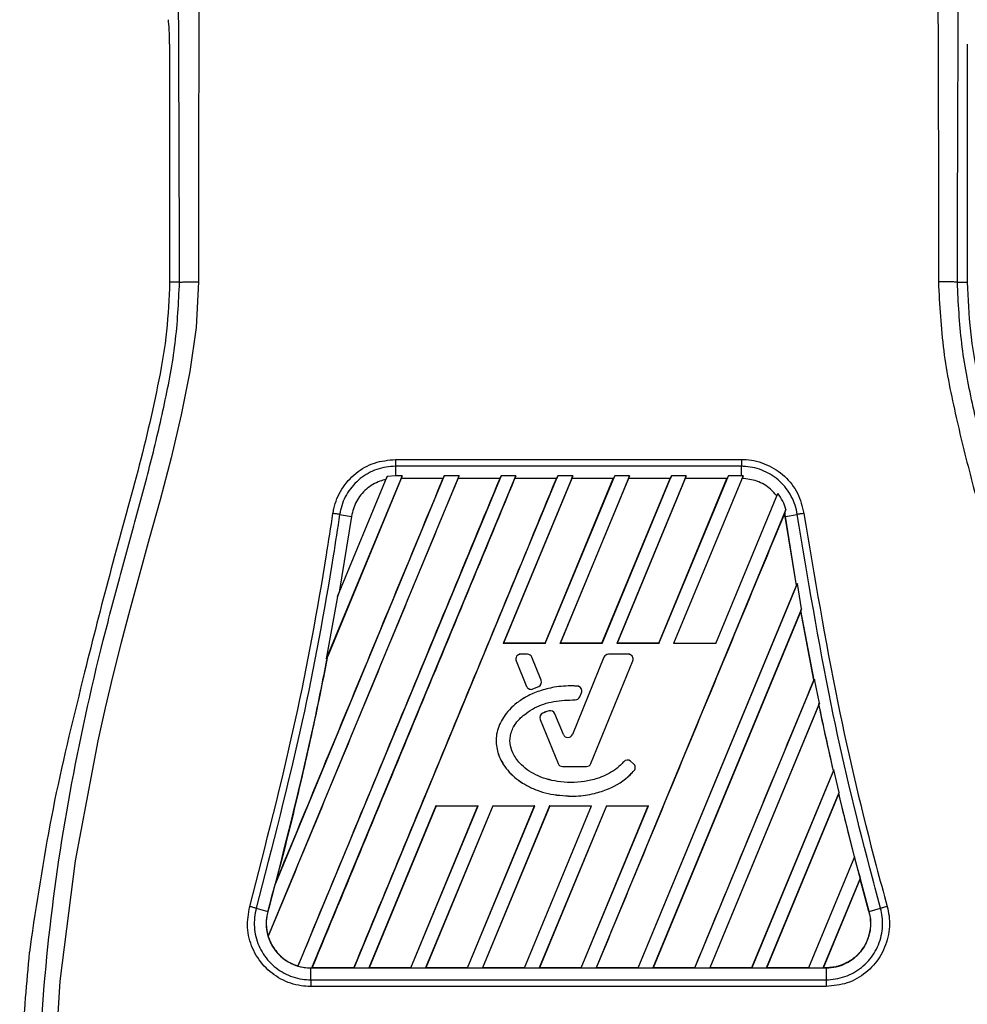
# Model space of a CAD drawing. Header units: millimetres. Extents: x 0 to 420, y 0 to 297.
# Tile 25 of 64: x 81 to 88, y 234 to 241. Entities that reach past the tile are written whole.
import ezdxf

# ---------------------------------------------------------------- set-up
doc = ezdxf.new("R2010")
doc.units = ezdxf.units.MM

msp = doc.modelspace()

# ---------------------------------------------------------------- linework, layer by layer
at = {"color": 7, "linetype": 'Continuous', "lineweight": 25}
for p, q in [((82.26461, 240.93413), (82.26461, 239.1662)), ((88.19058, 240.93413), (88.19058, 239.1662)), ((82.33858, 239.1662), (82.26461, 239.1662)), ((88.11661, 239.1662), (88.19058, 239.1662)), ((83.94257, 237.84995), (86.51263, 237.84995)), ((83.94257, 237.79882), (83.94257, 237.72922)), ((86.51262, 237.79882), (83.94257, 237.79882)), ((86.51262, 237.72922), (86.51262, 237.79882)), ((82.99682, 234.30596), (84.41478, 237.72922)), ((84.30503, 237.72922), (83.05064, 234.70086)), ((84.7271, 237.72922), (83.21828, 234.0866)), ((83.32229, 234.07275), (84.83685, 237.72922)), ((83.99271, 237.72922), (83.42888, 236.36802)), ((83.98543, 237.70774), (83.43908, 236.38936)), ((83.5113, 236.83196), (83.88062, 237.72358)), ((83.63461, 234.07275), (85.14917, 237.72922)), ((83.88062, 237.72358), (83.8709, 237.70102)), ((83.94257, 237.72922), (83.88062, 237.72358)), ((83.99271, 237.72922), (83.94257, 237.72922)), ((83.98467, 237.70887), (83.99271, 237.72922)), ((84.29622, 237.70887), (83.98467, 237.70887)), ((83.98467, 237.70887), (83.98543, 237.70774)), ((84.29452, 237.70774), (83.98543, 237.70774)), ((84.29622, 237.70887), (84.29452, 237.70774)), ((84.29622, 237.70887), (84.30503, 237.72922)), ((84.41478, 237.72922), (84.30503, 237.72922)), ((84.41478, 237.72922), (84.40673, 237.70887)), ((84.71829, 237.70887), (84.40673, 237.70887)), ((84.4075, 237.70774), (84.40673, 237.70887)), ((84.71659, 237.70774), (84.4075, 237.70774)), ((84.71829, 237.70887), (84.71659, 237.70774)), ((84.71829, 237.70887), (84.7271, 237.72922)), ((84.83685, 237.72922), (84.7271, 237.72922)), ((85.25892, 237.72922), (84.74279, 236.48317)), ((85.25163, 237.70774), (84.74468, 236.48443)), ((84.83685, 237.72922), (84.8288, 237.70887)), ((85.14036, 237.70887), (84.8288, 237.70887)), ((84.82957, 237.70774), (84.8288, 237.70887)), ((85.13866, 237.70774), (84.82957, 237.70774)), ((85.05427, 236.48443), (85.56073, 237.70774)), ((85.05511, 236.48317), (85.57124, 237.72922)), ((85.13866, 237.70774), (85.14036, 237.70887)), ((85.14917, 237.72922), (85.14036, 237.70887)), ((85.25892, 237.72922), (85.14917, 237.72922)), ((85.68099, 237.72922), (85.16486, 236.48317)), ((85.6737, 237.70774), (85.16675, 236.48443)), ((85.25087, 237.70887), (85.25892, 237.72922)), ((85.56243, 237.70887), (85.25087, 237.70887)), ((85.25087, 237.70887), (85.25163, 237.70774)), ((85.56073, 237.70774), (85.25163, 237.70774)), ((85.47633, 236.48443), (85.9828, 237.70774)), ((85.47718, 236.48317), (85.99331, 237.72922)), ((85.56073, 237.70774), (85.56243, 237.70887)), ((85.57124, 237.72922), (85.56243, 237.70887)), ((85.68099, 237.72922), (85.57124, 237.72922)), ((86.10306, 237.72922), (85.58693, 236.48317)), ((86.09577, 237.70774), (85.58882, 236.48443)), ((85.67294, 237.70887), (85.68099, 237.72922)), ((85.9845, 237.70887), (85.67294, 237.70887)), ((85.67294, 237.70887), (85.6737, 237.70774)), ((85.9828, 237.70774), (85.6737, 237.70774)), ((85.8984, 236.48443), (86.40487, 237.70774)), ((85.89925, 236.48317), (86.41538, 237.72922)), ((85.9828, 237.70774), (85.9845, 237.70887)), ((85.99331, 237.72922), (85.9845, 237.70887)), ((86.10306, 237.72922), (85.99331, 237.72922)), ((86.52504, 237.72899), (86.009, 236.48317)), ((86.09501, 237.70887), (86.10306, 237.72922)), ((86.40657, 237.70887), (86.09501, 237.70887)), ((86.09501, 237.70887), (86.09577, 237.70774)), ((86.40487, 237.70774), (86.09577, 237.70774)), ((86.40487, 237.70774), (86.40657, 237.70887)), ((86.41538, 237.72922), (86.40657, 237.70887)), ((86.51262, 237.72922), (86.41538, 237.72922)), ((86.52504, 237.72899), (86.51262, 237.72922)), ((86.51707, 237.70884), (86.52504, 237.72899)), ((86.32132, 236.48317), (86.78297, 237.59771)), ((86.78297, 237.59771), (86.77507, 237.57941)), ((86.84356, 237.479), (85.43264, 234.07275)), ((86.83416, 237.45563), (86.84356, 237.479)), ((83.61546, 237.42706), (83.52492, 236.8652)), ((83.52796, 237.44136), (83.61546, 237.42706)), ((86.83416, 237.45563), (86.83385, 237.45185)), ((86.83857, 237.42689), (86.83385, 237.45185)), ((86.83972, 237.42706), (86.83416, 237.45563)), ((86.83857, 237.42689), (86.83972, 237.42706)), ((86.92062, 236.91448), (86.83857, 237.42689)), ((86.83972, 237.42706), (86.92723, 237.44136)), ((86.92182, 236.91434), (86.83972, 237.42706)), ((85.74425, 234.07381), (86.92062, 236.91448)), ((85.74496, 234.07275), (86.92804, 236.92897)), ((86.92062, 236.91448), (86.92182, 236.91434)), ((86.92804, 236.92897), (86.92182, 236.91434)), ((86.9594, 236.7397), (86.92804, 236.92897)), ((83.5113, 236.83196), (83.42888, 236.36802)), ((83.52492, 236.8652), (83.5113, 236.83196)), ((86.9594, 236.7397), (85.85471, 234.07275)), ((86.95403, 236.72336), (85.8563, 234.07381)), ((86.95447, 236.7275), (86.95403, 236.72336)), ((87.05125, 236.2107), (86.95403, 236.72336)), ((86.95447, 236.7275), (86.9594, 236.7397)), ((87.05247, 236.21058), (86.95447, 236.7275)), ((84.74279, 236.48317), (84.74468, 236.48443)), ((85.05511, 236.48317), (84.74279, 236.48317)), ((85.05427, 236.48443), (84.74468, 236.48443)), ((85.05427, 236.48443), (85.05511, 236.48317)), ((85.16486, 236.48317), (85.16675, 236.48443)), ((85.47718, 236.48317), (85.16486, 236.48317)), ((85.47633, 236.48443), (85.16675, 236.48443)), ((85.47633, 236.48443), (85.47718, 236.48317)), ((85.58693, 236.48317), (85.58882, 236.48443)), ((85.89925, 236.48317), (85.58693, 236.48317)), ((85.8984, 236.48443), (85.58882, 236.48443)), ((85.8984, 236.48443), (85.89925, 236.48317)), ((86.32132, 236.48317), (86.009, 236.48317)), ((83.42888, 236.36802), (83.43796, 236.38969)), ((83.43796, 236.38969), (83.43908, 236.38936)), ((84.87239, 236.40327), (84.87239, 236.40339)), ((84.92261, 236.40339), (84.87239, 236.40339)), ((84.92261, 236.40327), (84.87239, 236.40327)), ((84.92261, 236.40327), (84.92261, 236.40339)), ((84.95572, 236.38102), (84.95584, 236.38107)), ((85.02562, 236.20984), (84.95572, 236.38102)), ((85.02573, 236.20988), (84.95584, 236.38107)), ((85.49124, 236.38107), (85.25677, 235.80678)), ((85.49135, 236.38102), (85.25688, 235.80673)), ((85.49135, 236.38102), (85.49124, 236.38107)), ((85.52447, 236.40327), (85.52447, 236.40339)), ((85.67239, 236.40339), (85.52447, 236.40339)), ((85.67239, 236.40327), (85.52447, 236.40327)), ((85.67239, 236.40327), (85.67239, 236.40339)), ((84.83927, 236.35398), (84.83916, 236.35393)), ((84.83916, 236.35393), (84.91654, 236.16439)), ((84.83927, 236.35398), (84.91666, 236.16444)), ((85.39412, 235.5913), (85.70551, 236.35398)), ((85.39423, 235.59126), (85.70562, 236.35393)), ((85.70551, 236.35398), (85.70562, 236.35393)), ((81.63293, 236.2697), (81.61837, 236.21108)), ((84.91666, 236.16444), (84.91654, 236.16439)), ((84.96389, 236.1451), (85.00662, 236.16345)), ((84.96394, 236.14498), (85.00667, 236.16334)), ((85.00662, 236.16345), (85.00667, 236.16334)), ((85.02562, 236.20984), (85.02573, 236.20988)), ((85.29289, 236.16609), (85.2929, 236.16621)), ((86.16703, 234.07275), (87.05542, 236.21752)), ((87.05125, 236.2107), (87.05247, 236.21058)), ((87.05542, 236.21752), (87.05247, 236.21058)), ((87.0914, 236.03941), (87.05542, 236.21752)), ((84.96389, 236.1451), (84.96394, 236.14498)), ((85.31115, 236.08631), (85.32381, 236.11657)), ((85.31126, 236.08626), (85.32393, 236.11652)), ((85.32381, 236.11657), (85.32393, 236.11652)), ((85.27817, 236.06435), (85.27817, 236.06422)), ((85.31115, 236.08631), (85.31126, 236.08626)), ((87.0914, 236.03941), (86.27678, 234.07275)), ((87.0884, 236.02894), (86.27837, 234.07381)), ((87.08877, 236.03289), (87.0884, 236.02894)), ((87.08877, 236.03289), (87.0914, 236.03941)), ((85.03646, 235.96535), (85.03641, 235.96547)), ((85.08349, 235.98217), (85.08345, 235.98228)), ((85.12702, 235.96147), (85.12713, 235.96152)), ((85.19019, 235.80673), (85.12702, 235.96147)), ((85.19031, 235.80678), (85.12713, 235.96152)), ((85.01696, 235.91876), (85.01685, 235.91871)), ((85.01685, 235.91871), (85.15054, 235.59126)), ((85.01696, 235.91876), (85.15066, 235.5913)), ((85.19019, 235.80673), (85.19031, 235.80678)), ((85.25688, 235.80673), (85.25677, 235.80678)), ((85.15066, 235.5913), (85.15054, 235.59126)), ((85.39412, 235.5913), (85.39423, 235.59126)), ((85.63839, 235.60467), (85.6383, 235.60475)), ((85.68829, 235.60866), (85.68837, 235.60875)), ((85.71146, 235.58933), (85.68829, 235.60866)), ((85.71154, 235.58943), (85.68837, 235.60875)), ((85.71146, 235.58933), (85.71154, 235.58943)), ((85.18377, 235.56905), (85.18377, 235.56893)), ((85.18377, 235.56905), (85.361, 235.56905)), ((85.18377, 235.56893), (85.361, 235.56893)), ((85.361, 235.56905), (85.361, 235.56893)), ((85.71546, 235.53831), (85.71555, 235.53822)), ((87.19542, 235.53977), (86.58838, 234.07381)), ((87.19911, 235.54545), (86.5891, 234.07275)), ((87.19665, 235.53967), (87.19542, 235.53977)), ((87.19665, 235.53967), (87.19911, 235.54545)), ((87.23828, 235.37505), (87.19911, 235.54545)), ((86.69885, 234.07275), (87.23828, 235.37505)), ((86.70044, 234.07381), (87.23591, 235.36614)), ((87.23591, 235.36614), (87.23622, 235.36993)), ((87.3517, 234.89796), (87.23591, 235.36614)), ((87.23828, 235.37505), (87.23622, 235.36993)), ((85.25112, 235.34871), (85.25112, 235.34858)), ((84.24355, 235.2779), (83.74436, 234.07275)), ((84.24436, 235.27668), (83.74595, 234.07381)), ((84.05597, 234.07381), (84.55405, 235.27668)), ((84.05668, 234.07275), (84.55587, 235.2779)), ((84.66562, 235.2779), (84.16643, 234.07275)), ((84.66643, 235.27668), (84.16802, 234.07381)), ((84.24355, 235.2779), (84.55587, 235.2779)), ((84.24436, 235.27668), (84.24355, 235.2779)), ((84.24436, 235.27668), (84.55405, 235.27668)), ((84.47804, 234.07381), (84.97612, 235.27668)), ((84.47875, 234.07275), (84.97794, 235.2779)), ((84.55587, 235.2779), (84.55405, 235.27668)), ((85.08769, 235.2779), (84.5885, 234.07275)), ((85.0885, 235.27668), (84.59009, 234.07381)), ((84.66562, 235.2779), (84.97794, 235.2779)), ((84.66643, 235.27668), (84.66562, 235.2779)), ((84.66643, 235.27668), (84.97612, 235.27668)), ((84.90011, 234.07381), (85.39819, 235.27668)), ((84.90082, 234.07275), (85.40001, 235.2779)), ((84.97794, 235.2779), (84.97612, 235.27668)), ((85.50976, 235.2779), (85.01057, 234.07275)), ((85.51057, 235.27668), (85.01216, 234.07381)), ((85.08769, 235.2779), (85.40001, 235.2779)), ((85.0885, 235.27668), (85.08769, 235.2779)), ((85.0885, 235.27668), (85.39819, 235.27668)), ((85.32218, 234.07381), (85.82026, 235.27668)), ((85.32289, 234.07275), (85.82208, 235.2779)), ((85.40001, 235.2779), (85.39819, 235.27668)), ((85.50976, 235.2779), (85.82208, 235.2779)), ((85.51057, 235.27668), (85.50976, 235.2779)), ((85.51057, 235.27668), (85.82026, 235.27668)), ((85.82208, 235.2779), (85.82026, 235.27668)), ((87.3517, 234.89796), (87.01045, 234.07381)), ((87.35336, 234.89889), (87.01117, 234.07275)), ((87.35293, 234.89787), (87.3517, 234.89796)), ((87.35293, 234.89787), (87.35336, 234.89889)), ((87.37894, 234.79778), (87.35336, 234.89889)), ((87.46127, 234.4917), (87.37894, 234.79779)), ((83.05064, 234.70086), (83.05623, 234.71737)), ((87.12092, 234.07275), (87.39538, 234.73536)), ((87.12251, 234.07381), (87.39514, 234.73175)), ((87.39514, 234.73175), (87.39538, 234.73536)), ((87.46014, 234.49139), (87.39514, 234.73175)), ((82.90863, 234.51593), (82.99392, 234.4917)), ((82.99396, 234.49169), (82.99392, 234.4917)), ((87.46014, 234.49139), (87.46127, 234.4917)), ((87.46127, 234.4917), (87.54656, 234.51593)), ((81.23617, 234.28665), (81.22462, 234.18894)), ((82.99682, 234.30596), (82.99799, 234.30591)), ((83.21766, 234.0879), (83.21828, 234.0866)), ((83.31303, 234.07275), (83.31303, 234.07262)), ((83.31303, 234.07275), (83.32229, 234.07275)), ((83.31303, 233.98494), (83.31303, 234.07262)), ((83.31303, 234.07262), (87.14215, 234.07262)), ((83.32388, 234.07381), (83.32229, 234.07275)), ((83.6339, 234.07381), (83.32388, 234.07381)), ((83.6339, 234.07381), (83.63461, 234.07275)), ((83.63461, 234.07275), (83.74436, 234.07275)), ((83.74436, 234.07275), (83.74595, 234.07381)), ((84.05597, 234.07381), (83.74595, 234.07381)), ((84.05597, 234.07381), (84.05668, 234.07275)), ((84.05668, 234.07275), (84.16643, 234.07275)), ((84.16643, 234.07275), (84.16802, 234.07381)), ((84.47804, 234.07381), (84.16802, 234.07381)), ((84.47804, 234.07381), (84.47875, 234.07275)), ((84.47875, 234.07275), (84.5885, 234.07275)), ((84.5885, 234.07275), (84.59009, 234.07381)), ((84.90011, 234.07381), (84.59009, 234.07381)), ((84.90011, 234.07381), (84.90082, 234.07275)), ((84.90082, 234.07275), (85.01057, 234.07275)), ((85.01057, 234.07275), (85.01216, 234.07381)), ((85.32218, 234.07381), (85.01216, 234.07381)), ((85.32218, 234.07381), (85.32289, 234.07275)), ((85.32289, 234.07275), (85.43264, 234.07275)), ((85.43264, 234.07275), (85.43423, 234.07381)), ((85.74425, 234.07381), (85.43423, 234.07381)), ((85.74425, 234.07381), (85.74496, 234.07275)), ((85.74496, 234.07275), (85.85471, 234.07275)), ((85.85471, 234.07275), (85.8563, 234.07381)), ((86.16631, 234.07381), (85.8563, 234.07381)), ((86.16631, 234.07381), (86.16703, 234.07275)), ((86.16703, 234.07275), (86.27678, 234.07275)), ((86.27678, 234.07275), (86.27837, 234.07381)), ((86.58838, 234.07381), (86.27837, 234.07381)), ((86.5891, 234.07275), (86.58838, 234.07381)), ((86.5891, 234.07275), (86.69885, 234.07275)), ((86.70044, 234.07381), (86.69885, 234.07275)), ((87.01045, 234.07381), (86.70044, 234.07381)), ((87.01117, 234.07275), (87.01045, 234.07381)), ((87.01117, 234.07275), (87.12092, 234.07275)), ((87.12251, 234.07381), (87.12092, 234.07275)), ((87.14215, 234.07381), (87.12251, 234.07381)), ((87.14215, 234.07381), (87.14215, 234.07262)), ((87.14215, 234.07262), (87.14215, 233.98494)), ((83.31303, 233.98494), (87.14215, 233.98494)), ((87.14216, 233.93501), (83.31303, 233.93501))]:
    msp.add_line(p, q, dxfattribs=at)
at = {"color": 7, "linetype": 'Continuous', "lineweight": 25, "flags": 128}
msp.add_lwpolyline([(82.47983, 239.17014), (82.46147, 238.83111), (82.4151, 238.50234), (82.35107, 238.18038), (82.27572, 237.863), (82.19394, 237.55062), (82.11402, 237.25959), (82.03582, 236.97841), (81.96879, 236.73406), (81.9041, 236.48925), (81.84286, 236.2456), (81.78556, 236.00426), (81.73114, 235.76029), (81.56386, 234.86809), (81.45031, 233.97559), (81.39345, 233.08477)], dxfattribs=at)
at = {"color": 7, "linetype": 'Continuous', "lineweight": 25}
for centre, radius, start, end in [((84.87239, 236.3675), 0.03589, 90, 202.209257), ((84.87239, 236.3675), 0.03577, 90, 202.209257), ((84.92261, 236.3675), 0.03589, 22.209268, 90), ((84.92261, 236.3675), 0.03577, 22.209268, 90), ((85.52447, 236.3675), 0.03589, 90, 157.790711), ((85.52447, 236.3675), 0.03577, 90, 157.790711), ((85.67239, 236.3675), 0.03589, 337.790712, 90), ((85.67239, 236.3675), 0.03577, 337.790712, 90), ((84.94977, 236.17796), 0.03589, 202.209257, 293.245837), ((84.94977, 236.17796), 0.03577, 202.209257, 293.245837), ((84.9925, 236.19632), 0.03577, 293.245837, 22.209268), ((84.9925, 236.19632), 0.03589, 293.245837, 22.209268), ((85.29082, 236.13038), 0.03577, 337.290493, 86.671349), ((85.29082, 236.13038), 0.03589, 337.290493, 86.671349), ((85.27815, 236.10012), 0.03577, 270.034995, 337.290493), ((85.27815, 236.10012), 0.03589, 270.034995, 337.290493), ((85.05008, 235.93228), 0.03589, 112.378703, 202.209291), ((85.05008, 235.93228), 0.03577, 112.378703, 202.209291), ((85.0939, 235.94795), 0.03589, 22.209261, 106.934979), ((85.0939, 235.94795), 0.03577, 22.209261, 106.934979), ((85.22354, 235.82035), 0.03602, 202.209261, 337.790711), ((85.22354, 235.82035), 0.03589, 202.209261, 337.790711), ((85.18377, 235.60482), 0.03589, 202.209291, 270), ((85.18377, 235.60482), 0.03577, 202.209291, 270), ((85.361, 235.60482), 0.03577, 270, 337.790712), ((85.361, 235.60482), 0.03589, 270, 337.790712), ((85.66538, 235.58119), 0.03589, 50.16689, 138.977091), ((85.66538, 235.58119), 0.03577, 50.16689, 138.977091), ((85.68855, 235.56186), 0.03577, 318.805903, 50.16689), ((85.68855, 235.56186), 0.03589, 318.805903, 50.16689), ((111.40595, 241.09286), 24.83797, 194.681483, 194.830401), ((59.04924, 241.09286), 24.83797, 344.587332, 345.087235), ((83.31303, 234.40373), 0.33098, 164.587332, 197.180089), ((83.31303, 234.40373), 0.33098, 253.364009, 270)]:
    msp.add_arc(centre, radius, start, end, dxfattribs=at)
msp.add_ellipse((82.246, 240.93413), major_axis=(0, 0.2127), ratio=0.0874887, start_param=4.712389, end_param=5.7417037, dxfattribs=at)
for points, knots in [([(82.42791, 247.14228), (82.43001, 247.14166), (82.43422, 247.14041), (82.43993, 247.12876), (82.44423, 247.11136), (82.44735, 247.09172), (82.44963, 247.07356), (82.45168, 247.05355), (82.45365, 247.03074), (82.45578, 247.0035), (82.46015, 246.94147), (82.46766, 246.83823), (82.47676, 246.70363), (82.48555, 246.54775), (82.49363, 246.36337), (82.50059, 246.12527), (82.50492, 245.84218), (82.50641, 245.55678), (82.50643, 245.28024), (82.50565, 245.00308), (82.50443, 244.73971), (82.50315, 244.50584), (82.50218, 244.33863), (82.50127, 244.18806), (82.50042, 244.05126), (82.49951, 243.90751), (82.49854, 243.75672), (82.49752, 243.5988), (82.4964, 243.42963), (82.49509, 243.23418), (82.49348, 242.99582), (82.49152, 242.70042), (82.48943, 242.37765), (82.48727, 242.0301), (82.48536, 241.69962), (82.48356, 241.36099), (82.48186, 240.98716), (82.48033, 240.56365), (82.47931, 240.09534), (82.479, 239.63311), (82.47956, 239.32199), (82.47983, 239.17014)], [0, 0, 0, 0, 0.01040061, 0.02080672, 0.03106116, 0.03614099, 0.04145683, 0.04698488, 0.05107961, 0.056575, 0.06335413, 0.08477825, 0.10578404, 0.12644249, 0.15396653, 0.18250697, 0.21827305, 0.25692616, 0.28371553, 0.31573913, 0.35433978, 0.37618226, 0.39782595, 0.41302567, 0.42902685, 0.44584073, 0.46347795, 0.48194851, 0.50126173, 0.52284596, 0.55053669, 0.58490472, 0.6264984, 0.66378186, 0.70683381, 0.74242415, 0.78255841, 0.83794342, 0.89093876, 0.94676606, 1, 1, 1, 1]), ([(88.02728, 247.14228), (88.0253, 247.14174), (88.02104, 247.14057), (88.0154, 247.12925), (88.00916, 247.1041), (88.0045, 247.06621), (88.00032, 247.01607), (87.99613, 246.95733), (87.99006, 246.87146), (87.98286, 246.77105), (87.97643, 246.66852), (87.96908, 246.53524), (87.96156, 246.36335), (87.95491, 246.13597), (87.95058, 245.86809), (87.94927, 245.65526), (87.9489, 245.51221), (87.94882, 245.45584), (87.94879, 245.39675), (87.94881, 245.3348), (87.94889, 245.26979), (87.94902, 245.20155), (87.94933, 245.08288), (87.94999, 244.90401), (87.95131, 244.63365), (87.95322, 244.29926), (87.95577, 243.8893), (87.95782, 243.57499), (87.95915, 243.37516), (87.95959, 243.31014), (87.96007, 243.23888), (87.96059, 243.1612), (87.96116, 243.0769), (87.96177, 242.98576), (87.96243, 242.88757), (87.96342, 242.73789), (87.96475, 242.53371), (87.96633, 242.28769), (87.96808, 242.00078), (87.96982, 241.69961), (87.97164, 241.35772), (87.97365, 240.91655), (87.97537, 240.37009), (87.97627, 239.75317), (87.97565, 239.35826), (87.97535, 239.17014)], [0, 0, 0, 0, 0.0096542, 0.0208078, 0.0310614, 0.0469563, 0.0536308, 0.0633217, 0.0794479, 0.0951343, 0.1109881, 0.1264164, 0.1539415, 0.1824827, 0.2141215, 0.2517397, 0.2580776, 0.2647064, 0.2716453, 0.2789144, 0.286535, 0.2945296, 0.3029217, 0.3282576, 0.3573626, 0.3978345, 0.4456197, 0.5012524, 0.508145, 0.5157448, 0.5240728, 0.5331513, 0.5430039, 0.5536554, 0.5651318, 0.5774599, 0.6061763, 0.6367725, 0.6637765, 0.7068295, 0.7424198, 0.7836985, 0.8615591, 0.9340514, 1, 1, 1, 1]), ([(82.33858, 239.1662), (82.33808, 239.35736), (82.33706, 239.74615), (82.33504, 240.33887), (82.33268, 240.94201), (82.33009, 241.52268), (82.3274, 242.07365), (82.32534, 242.46756), (82.32391, 242.73172), (82.32316, 242.86783), (82.32239, 243.00656), (82.3216, 243.14791), (82.32078, 243.29187), (82.31995, 243.43623), (82.31907, 243.58877), (82.31808, 243.75733), (82.31694, 243.95192), (82.31564, 244.17257), (82.31423, 244.40906), (82.31268, 244.67135), (82.31092, 244.95353), (82.30866, 245.25445), (82.3057, 245.53865), (82.30151, 245.799), (82.29554, 246.03438), (82.28675, 246.25478), (82.27641, 246.43424), (82.26597, 246.58398), (82.25633, 246.70558), (82.24789, 246.81026), (82.23966, 246.87741), (82.23332, 246.90524), (82.22802, 246.919), (82.2237, 246.92591), (82.21912, 246.92956), (82.216, 246.92958), (82.21441, 246.92959)], [0, 0, 0, 0, 0.0694688, 0.1412908, 0.2154694, 0.2887805, 0.3524933, 0.4159279, 0.4321232, 0.4486368, 0.4654688, 0.4826193, 0.5000881, 0.5178753, 0.535169, 0.5556239, 0.5792402, 0.6060176, 0.6359563, 0.6653451, 0.7015159, 0.7387188, 0.7750553, 0.8054444, 0.8348007, 0.8638698, 0.8931347, 0.9126927, 0.9334716, 0.9528765, 0.9643483, 0.9751988, 0.9808952, 0.9869973, 0.9933587, 1, 1, 1, 1]), ([(88.11661, 239.1662), (88.11711, 239.35736), (88.11813, 239.74615), (88.12014, 240.33887), (88.12251, 240.94201), (88.12509, 241.52268), (88.12779, 242.07365), (88.12985, 242.46756), (88.13128, 242.73172), (88.13202, 242.86783), (88.13279, 243.00656), (88.13359, 243.14791), (88.13441, 243.29187), (88.13523, 243.43623), (88.13612, 243.58877), (88.13711, 243.75733), (88.13825, 243.95192), (88.13955, 244.17257), (88.14095, 244.40906), (88.1425, 244.67135), (88.14427, 244.95353), (88.14653, 245.25445), (88.14949, 245.53865), (88.15367, 245.799), (88.15964, 246.03438), (88.16844, 246.25478), (88.17877, 246.43424), (88.18921, 246.58398), (88.19885, 246.70558), (88.2073, 246.81026), (88.21552, 246.87741), (88.22186, 246.90524), (88.22717, 246.919), (88.23149, 246.92591), (88.23606, 246.92956), (88.23918, 246.92958), (88.24078, 246.92959)], [0, 0, 0, 0, 0.0694688, 0.1412908, 0.2154694, 0.2887805, 0.3524933, 0.4159279, 0.4321232, 0.4486368, 0.4654688, 0.4826193, 0.5000881, 0.5178753, 0.535169, 0.5556239, 0.5792402, 0.6060176, 0.6359563, 0.6653451, 0.7015159, 0.7387188, 0.7750553, 0.8054444, 0.8348007, 0.8638698, 0.8931347, 0.9126927, 0.9334716, 0.9528765, 0.9643483, 0.9751988, 0.9808952, 0.9869973, 0.9933587, 1, 1, 1, 1]), ([(81.95068, 227.90784), (81.95596, 227.9094), (81.96645, 227.9125), (81.97393, 227.94327), (81.97401, 227.99646), (81.96559, 228.07507), (81.94897, 228.1778), (81.92514, 228.30159), (81.89545, 228.44293), (81.85035, 228.64844), (81.78674, 228.93024), (81.70874, 229.28435), (81.62939, 229.65373), (81.51056, 230.23763), (81.38138, 231.03937), (81.29009, 232.06108), (81.27407, 233.12644), (81.34568, 234.23473), (81.51211, 235.37835), (81.71026, 236.28097), (81.88653, 236.94694), (82.00753, 237.38504), (82.12536, 237.82367), (82.22973, 238.26484), (82.31643, 238.7115), (82.33118, 239.01433), (82.33858, 239.1662)], [0, 0, 0, 0, 0.0154023, 0.0306186, 0.0458978, 0.0611515, 0.0763524, 0.0916759, 0.1069667, 0.1223964, 0.1531196, 0.1841395, 0.2146453, 0.2457555, 0.3295656, 0.4129092, 0.4960821, 0.5895924, 0.6838677, 0.7780859, 0.8151003, 0.8521196, 0.8891029, 0.926018, 0.9628961, 1, 1, 1, 1]), ([(82.26461, 239.1662), (82.25961, 239.04472), (82.24962, 238.80157), (82.16597, 238.31689), (82.02067, 237.71485), (81.81575, 236.99616), (81.69387, 236.51185), (81.63293, 236.2697)], [0, 0, 0, 0, 0.1226487, 0.2454767, 0.4957363, 0.7478713, 1, 1, 1, 1]), ([(82.33858, 239.1662), (82.34181, 239.16668), (82.34852, 239.16765), (82.38189, 239.16893), (82.42784, 239.16986), (82.46291, 239.17005), (82.47983, 239.17014)], [0, 0, 0, 0, 0.2412015, 0.5, 0.7587985, 1, 1, 1, 1]), ([(87.97535, 239.17014), (87.98438, 238.99852), (88.00223, 238.65922), (88.10452, 238.16324), (88.22366, 237.68268), (88.35776, 237.19916), (88.49223, 236.71916), (88.61822, 236.23064), (88.74215, 235.69198), (88.86002, 235.08704), (88.96031, 234.42158), (89.02967, 233.75269), (89.06805, 233.07088), (89.07148, 232.37602), (89.0383, 231.67036), (88.98, 231.07867), (88.91581, 230.60735), (88.86115, 230.26654), (88.80193, 229.94018), (88.7386, 229.61946), (88.68698, 229.36052), (88.64777, 229.1714), (88.6236, 229.05534), (88.59782, 228.93376), (88.57097, 228.80708), (88.54559, 228.68692), (88.52361, 228.58284), (88.50627, 228.49908), (88.49014, 228.42005), (88.4753, 228.34557), (88.45714, 228.25111), (88.43763, 228.14229), (88.4216, 228.0346), (88.41342, 227.95263), (88.41347, 227.89695), (88.42059, 227.86363), (88.43112, 227.85984), (88.43649, 227.8579)], [0, 0, 0, 0, 0.0416065, 0.0822607, 0.1224589, 0.1616664, 0.2038605, 0.2432792, 0.2839298, 0.3378062, 0.3926111, 0.4469834, 0.500736, 0.5580634, 0.6153257, 0.6718893, 0.7021057, 0.7306132, 0.7555393, 0.7824984, 0.8098129, 0.8199097, 0.8308441, 0.8397938, 0.8517874, 0.8646543, 0.8727782, 0.8813003, 0.8891477, 0.8967682, 0.9048894, 0.9206626, 0.9367507, 0.9525373, 0.9679622, 0.9836747, 1, 1, 1, 1]), ([(88.11661, 239.1662), (88.11337, 239.16668), (88.10666, 239.16765), (88.0733, 239.16893), (88.02735, 239.16986), (87.99227, 239.17005), (87.97535, 239.17014)], [0, 0, 0, 0, 0.24120147, 0.5, 0.75879853, 1, 1, 1, 1]), ([(88.5045, 227.90784), (88.49923, 227.9094), (88.48874, 227.9125), (88.48126, 227.94327), (88.48118, 227.99646), (88.4896, 228.07507), (88.50622, 228.1778), (88.53004, 228.30159), (88.55974, 228.44293), (88.60484, 228.64844), (88.66845, 228.93024), (88.74645, 229.28435), (88.8258, 229.65373), (88.94462, 230.23763), (89.07381, 231.03937), (89.1651, 232.06108), (89.18111, 233.12644), (89.1095, 234.23473), (88.94308, 235.37835), (88.74493, 236.28097), (88.56865, 236.94694), (88.44765, 237.38504), (88.32983, 237.82367), (88.22545, 238.26484), (88.13876, 238.7115), (88.12401, 239.01433), (88.11661, 239.1662)], [0, 0, 0, 0, 0.0154023, 0.0306186, 0.0458978, 0.0611515, 0.0763524, 0.0916759, 0.1069667, 0.1223964, 0.1531196, 0.1841395, 0.2146453, 0.2457555, 0.3295656, 0.4129092, 0.4960821, 0.5895924, 0.6838677, 0.7780859, 0.8151003, 0.8521196, 0.8891029, 0.926018, 0.9628961, 1, 1, 1, 1]), ([(88.19058, 239.1662), (88.19557, 239.04472), (88.20557, 238.80157), (88.28922, 238.31689), (88.43452, 237.71485), (88.63944, 236.99616), (88.76132, 236.51185), (88.82226, 236.2697)], [0, 0, 0, 0, 0.12264871, 0.2454767, 0.49573627, 0.74787131, 1, 1, 1, 1]), ([(83.47812, 237.44907), (83.48009, 237.46053), (83.49101, 237.52381), (83.53714, 237.63424), (83.64367, 237.7534), (83.78425, 237.83437), (83.8898, 237.84476), (83.94257, 237.84995)], [0, 0, 0, 0, 0.052396, 0.2895037, 0.5264141, 0.7632194, 1, 1, 1, 1]), ([(86.51263, 237.84995), (86.52406, 237.84969), (86.58804, 237.84822), (86.70389, 237.81893), (86.83748, 237.73102), (86.93833, 237.60368), (86.96416, 237.50063), (86.97707, 237.4491)], [0, 0, 0, 0, 0.0515719, 0.2884831, 0.5255349, 0.7627603, 1, 1, 1, 1]), ([(83.94257, 237.79882), (83.94257, 237.79882), (83.89572, 237.79882), (83.80125, 237.7828), (83.67601, 237.71337), (83.58057, 237.60645), (83.54005, 237.50799), (83.5295, 237.45163), (83.52796, 237.44136), (83.52796, 237.44136)], [0, 0, 0, 0, 0.0000072, 0.236697, 0.4734509, 0.7103734, 0.9475589, 0.9999928, 1, 1, 1, 1]), ([(86.92723, 237.44136), (86.92723, 237.44136), (86.92028, 237.48783), (86.89039, 237.57911), (86.80302, 237.69287), (86.68306, 237.77139), (86.57989, 237.79676), (86.52283, 237.79882), (86.51262, 237.79882), (86.51262, 237.79882)], [0, 0, 0, 0, 0.0000072, 0.2373779, 0.4746162, 0.7116191, 0.9484337, 0.9999928, 1, 1, 1, 1]), ([(82.99799, 234.30591), (83.23289, 234.8729), (83.70268, 236.00688), (84.17256, 237.14079), (84.4075, 237.70774)], [0, 0, 0, 0, 0.50000151, 1, 1, 1, 1]), ([(84.29452, 237.70774), (84.08818, 237.20935), (83.6755, 236.21256), (83.26266, 235.21578), (83.05623, 234.71737)], [0, 0, 0, 0, 0.49998744, 1, 1, 1, 1]), ([(84.71659, 237.70774), (84.46679, 237.10443), (83.96719, 235.89782), (83.46751, 234.69121), (83.21766, 234.0879)], [0, 0, 0, 0, 0.4999948, 1, 1, 1, 1]), ([(83.32388, 234.07381), (83.57482, 234.67948), (84.07668, 235.89082), (84.5786, 237.1021), (84.82957, 237.70774)], [0, 0, 0, 0, 0.5000012, 1, 1, 1, 1]), ([(83.8709, 237.70102), (83.85625, 237.69712), (83.80387, 237.68318), (83.72258, 237.63365), (83.64491, 237.54161), (83.62528, 237.46525), (83.61546, 237.42706)], [0, 0, 0, 0, 0.1145462, 0.4096455, 0.704796, 1, 1, 1, 1]), ([(83.6339, 234.07381), (83.88471, 234.67947), (84.38634, 235.89077), (84.88789, 237.10208), (85.13866, 237.70774)], [0, 0, 0, 0, 0.5000012, 1, 1, 1, 1]), ([(86.77507, 237.57941), (86.76019, 237.59646), (86.71965, 237.64291), (86.63122, 237.6957), (86.55463, 237.70452), (86.51707, 237.70884)], [0, 0, 0, 0, 0.2281145, 0.6214095, 1, 1, 1, 1]), ([(86.84356, 237.479), (86.83649, 237.49991), (86.82211, 237.54244), (86.79616, 237.57908), (86.78297, 237.59771)], [0, 0, 0, 0, 0.4916782, 1, 1, 1, 1]), ([(82.86005, 234.5295), (82.979, 234.99014), (83.20191, 235.85343), (83.38345, 236.83284), (83.46234, 237.34639), (83.47812, 237.44907)], [0, 0, 0, 0, 0.4778978, 0.8956147, 1, 1, 1, 1]), ([(83.52796, 237.44136), (83.51215, 237.33849), (83.4331, 236.82398), (83.25106, 235.84263), (83.02778, 234.97758), (82.90863, 234.51593)], [0, 0, 0, 0, 0.1043778, 0.5220268, 1, 1, 1, 1]), ([(83.52796, 237.44136), (83.52452, 237.44192), (83.51765, 237.44303), (83.50527, 237.44496), (83.49198, 237.447), (83.48274, 237.44838), (83.47812, 237.44907)], [0, 0, 0, 0, 0.25, 0.5, 0.75, 1, 1, 1, 1]), ([(86.83385, 237.45185), (86.60058, 236.88884), (86.13403, 235.76284), (85.6675, 234.63682), (85.43423, 234.07381)], [0, 0, 0, 0, 0.4999993, 1, 1, 1, 1]), ([(87.54656, 234.51593), (87.51931, 234.61633), (87.38307, 235.11842), (87.15199, 236.08939), (87.00547, 236.97072), (86.92723, 237.44136)], [0, 0, 0, 0, 0.10431994, 0.52169621, 1, 1, 1, 1]), ([(86.97707, 237.4491), (87.05512, 236.97931), (87.20126, 236.09971), (87.43197, 235.13069), (87.56795, 234.62967), (87.59514, 234.52948)], [0, 0, 0, 0, 0.4783741, 0.8956847, 1, 1, 1, 1]), ([(83.43796, 236.38969), (83.41717, 236.28408), (83.37547, 236.07219), (83.30838, 235.75863), (83.23755, 235.44585), (83.16364, 235.13858), (83.08286, 234.81937), (83.02482, 234.60553), (82.99392, 234.4917)], [0, 0, 0, 0, 0.165626, 0.3322637, 0.4933703, 0.6590619, 0.8185207, 1, 1, 1, 1]), ([(83.05623, 234.71737), (83.15947, 235.127), (83.29926, 235.68165), (83.4101, 236.24267), (83.43908, 236.38936)], [0, 0, 0, 0, 0.738548, 1, 1, 1, 1]), ([(81.61837, 236.21108), (81.54023, 235.89353), (81.38369, 235.2574), (81.28539, 234.61059), (81.23617, 234.28665)], [0, 0, 0, 0, 0.49918594, 1, 1, 1, 1]), ([(85.2929, 236.16621), (85.28156, 236.16672), (85.22472, 236.16929), (85.1294, 236.16212), (85.01459, 236.13367), (84.92114, 236.09331), (84.84644, 236.04568), (84.78831, 235.99265), (84.73294, 235.92246), (84.68919, 235.82743), (84.68766, 235.71398), (84.71686, 235.62876), (84.75587, 235.56427), (84.8153, 235.49449), (84.89861, 235.43435), (84.99461, 235.39127), (85.1051, 235.35717), (85.19226, 235.35205), (85.25112, 235.34858)], [0, 0, 0, 0, 0.0216485, 0.1085696, 0.181144, 0.2464075, 0.3019116, 0.3494067, 0.395787, 0.4720387, 0.5441864, 0.6064196, 0.6414469, 0.6875628, 0.7804714, 0.8342793, 0.8880601, 1, 1, 1, 1]), ([(85.29289, 236.16609), (85.28156, 236.1666), (85.22471, 236.16916), (85.1294, 236.162), (85.01461, 236.13355), (84.92118, 236.09319), (84.84651, 236.04557), (84.78839, 235.99256), (84.73304, 235.92239), (84.68931, 235.82739), (84.68779, 235.71399), (84.71697, 235.6288), (84.75598, 235.56433), (84.81539, 235.49458), (84.89868, 235.43446), (84.99466, 235.39139), (85.10513, 235.3573), (85.19227, 235.35217), (85.25112, 235.34871)], [0, 0, 0, 0, 0.021654, 0.108597, 0.1811744, 0.2464393, 0.3019418, 0.3494353, 0.3958126, 0.4720538, 0.5441906, 0.6064137, 0.6414373, 0.6875521, 0.7804583, 0.8342673, 0.8880492, 1, 1, 1, 1]), ([(86.16631, 234.07381), (86.33108, 234.47174), (86.626, 235.18405), (86.92104, 235.89633), (87.05125, 236.2107)], [0, 0, 0, 0, 0.5586506, 1, 1, 1, 1]), ([(85.63839, 235.60467), (85.63067, 235.59633), (85.59252, 235.55511), (85.52509, 235.51185), (85.43228, 235.47491), (85.3134, 235.4473), (85.18312, 235.44838), (85.06241, 235.4747), (84.96413, 235.5129), (84.87393, 235.57634), (84.81338, 235.66263), (84.78894, 235.74074), (84.79659, 235.81913), (84.83692, 235.89931), (84.90318, 235.95936), (84.99581, 236.01962), (85.12088, 236.05919), (85.22462, 236.06259), (85.27817, 236.06435)], [0, 0, 0, 0, 0.0204815, 0.1012371, 0.1411481, 0.2005339, 0.3202598, 0.3720973, 0.4227446, 0.5098339, 0.5661373, 0.6101353, 0.6545125, 0.7046097, 0.7684411, 0.8131858, 0.9035777, 1, 1, 1, 1]), ([(85.6383, 235.60475), (85.63058, 235.59641), (85.59244, 235.5552), (85.52501, 235.51195), (85.43223, 235.47503), (85.31337, 235.44742), (85.18312, 235.44851), (85.06243, 235.47483), (84.96418, 235.51301), (84.87401, 235.57643), (84.81349, 235.66268), (84.78907, 235.74075), (84.79671, 235.81909), (84.83702, 235.89923), (84.90326, 235.95926), (84.99586, 236.01951), (85.1209, 236.05907), (85.22463, 236.06247), (85.27817, 236.06422)], [0, 0, 0, 0, 0.0204876, 0.10124655, 0.14115925, 0.20055111, 0.32028904, 0.37212729, 0.42277659, 0.50986507, 0.56615707, 0.61014236, 0.65450704, 0.70459387, 0.7684171, 0.81316291, 0.90355695, 1, 1, 1, 1]), ([(87.19542, 235.53977), (87.16471, 235.67631), (87.12808, 235.83916), (87.09392, 236.00254), (87.0884, 236.02894)], [0, 0, 0, 0, 0.8384081, 1, 1, 1, 1]), ([(87.19665, 235.53967), (87.17818, 235.62109), (87.14097, 235.78522), (87.10626, 235.9499), (87.08877, 236.03289)], [0, 0, 0, 0, 0.4960575, 1, 1, 1, 1]), ([(85.08345, 235.98228), (85.07804, 235.98058), (85.06739, 235.97722), (85.05171, 235.9716), (85.04151, 235.96751), (85.03641, 235.96547)], [0, 0, 0, 0, 0.3405858, 0.6701326, 1, 1, 1, 1]), ([(85.08349, 235.98217), (85.07808, 235.98046), (85.06743, 235.9771), (85.05175, 235.97148), (85.04156, 235.9674), (85.03646, 235.96535)], [0, 0, 0, 0, 0.340666, 0.6701727, 1, 1, 1, 1]), ([(85.25112, 235.34871), (85.26247, 235.34888), (85.31939, 235.34977), (85.41246, 235.36361), (85.55204, 235.40914), (85.65291, 235.47081), (85.70621, 235.52832), (85.71546, 235.53831)], [0, 0, 0, 0, 0.0661031, 0.3316338, 0.543369, 0.9207507, 1, 1, 1, 1]), ([(85.25112, 235.34858), (85.26247, 235.34876), (85.31939, 235.34964), (85.41247, 235.36349), (85.55207, 235.40901), (85.65298, 235.4707), (85.70629, 235.52823), (85.71555, 235.53822)], [0, 0, 0, 0, 0.0660895, 0.3315654, 0.5433039, 0.9206958, 1, 1, 1, 1]), ([(87.35293, 234.89787), (87.33961, 234.94997), (87.31393, 235.05047), (87.27497, 235.20781), (87.24979, 235.31317), (87.23622, 235.36993)], [0, 0, 0, 0, 0.3317327, 0.6399582, 1, 1, 1, 1]), ([(83.31303, 233.93501), (83.28912, 233.93612), (83.2126, 233.93966), (83.08761, 233.98276), (82.96034, 234.0807), (82.87372, 234.21554), (82.83298, 234.37256), (82.85102, 234.47718), (82.86005, 234.5295)], [0, 0, 0, 0, 0.0833374, 0.2666908, 0.4500227, 0.6333366, 0.8166497, 1, 1, 1, 1]), ([(82.90863, 234.51593), (82.90528, 234.51688), (82.89858, 234.51878), (82.88652, 234.52215), (82.87356, 234.52576), (82.86455, 234.52825), (82.86005, 234.5295)], [0, 0, 0, 0, 0.25, 0.4999999, 0.75, 1, 1, 1, 1]), ([(82.90863, 234.51593), (82.90863, 234.51593), (82.89614, 234.47068), (82.88645, 234.37516), (82.92017, 234.23576), (82.99817, 234.11519), (83.11163, 234.02727), (83.22331, 233.99013), (83.29168, 233.98494), (83.31303, 233.98494), (83.31303, 233.98494)], [0, 0, 0, 0, 0.0000055, 0.1832742, 0.3665623, 0.5498794, 0.7332389, 0.9166359, 0.9999945, 1, 1, 1, 1]), ([(82.99392, 234.4917), (82.98887, 234.46726), (82.97857, 234.41738), (82.98524, 234.34017), (83.00879, 234.26546), (83.04876, 234.1995), (83.10219, 234.14476), (83.16567, 234.10421), (83.2374, 234.07764), (83.28782, 234.07429), (83.31303, 234.07262)], [0, 0, 0, 0, 0.1226685, 0.2503669, 0.3773233, 0.5066033, 0.6272913, 0.7516804, 0.8758155, 1, 1, 1, 1]), ([(87.14215, 233.98494), (87.14215, 233.98494), (87.18915, 233.98494), (87.28388, 234.00103), (87.40937, 234.07069), (87.50483, 234.17801), (87.55934, 234.31075), (87.5654, 234.42818), (87.55222, 234.49539), (87.54656, 234.51593), (87.54656, 234.51593)], [0, 0, 0, 0, 0.0000055, 0.1834583, 0.3668775, 0.5502427, 0.7335551, 0.916819, 0.9999945, 1, 1, 1, 1]), ([(87.14215, 234.07262), (87.16728, 234.07428), (87.21811, 234.07764), (87.28938, 234.10419), (87.3541, 234.1455), (87.40521, 234.19834), (87.44571, 234.26433), (87.47082, 234.34075), (87.47646, 234.42095), (87.4658, 234.4706), (87.46127, 234.4917)], [0, 0, 0, 0, 0.1237655, 0.2503736, 0.3703256, 0.5005035, 0.6094744, 0.7500718, 0.8937812, 1, 1, 1, 1]), ([(87.46014, 234.49139), (87.46338, 234.47752), (87.47503, 234.42766), (87.47157, 234.33753), (87.43633, 234.24533), (87.37799, 234.16704), (87.29972, 234.10694), (87.21213, 234.07701), (87.15867, 234.07457), (87.14215, 234.07381)], [0, 0, 0, 0, 0.0706224, 0.2538188, 0.4370182, 0.5516914, 0.7348755, 0.9180598, 1, 1, 1, 1]), ([(87.59514, 234.52948), (87.60042, 234.50617), (87.61732, 234.43151), (87.60897, 234.29962), (87.54834, 234.15092), (87.44131, 234.03159), (87.3007, 233.9506), (87.19501, 233.94021), (87.14216, 233.93501)], [0, 0, 0, 0, 0.0832071, 0.2665167, 0.4498454, 0.6332, 0.8165872, 1, 1, 1, 1]), ([(82.99799, 234.30591), (83.00186, 234.29474), (83.01784, 234.24867), (83.06637, 234.17593), (83.14269, 234.11537), (83.19756, 234.09527), (83.21766, 234.0879)], [0, 0, 0, 0, 0.11036915, 0.45546473, 0.80052667, 1, 1, 1, 1]), ([(81.15093, 232.83078), (81.155, 233.05732), (81.16315, 233.51093), (81.20412, 233.96276), (81.22462, 234.18894)], [0, 0, 0, 0, 0.4994117, 1, 1, 1, 1])]:
    msp.add_open_spline(points, degree=3, knots=knots, dxfattribs=at)
for points in [[(83.94257, 237.84995), (83.94257, 237.84523), (83.94257, 237.83579), (83.94257, 237.82216), (83.94257, 237.80945), (83.94257, 237.80236), (83.94257, 237.79882)], [(86.51263, 237.84995), (86.51262, 237.84523), (86.51262, 237.83579), (86.51262, 237.82216), (86.51262, 237.80945), (86.51262, 237.80236), (86.51262, 237.79882)], [(86.97707, 237.4491), (86.97245, 237.4484), (86.9632, 237.44702), (86.94991, 237.44497), (86.93754, 237.44303), (86.93066, 237.44192), (86.92723, 237.44136)], [(87.59514, 234.52948), (87.59064, 234.52823), (87.58163, 234.52575), (87.56867, 234.52214), (87.55661, 234.51877), (87.54991, 234.51688), (87.54656, 234.51593)], [(83.31303, 233.98494), (83.31303, 233.9815), (83.31303, 233.97462), (83.31303, 233.96224), (83.31303, 233.94892), (83.31303, 233.93965), (83.31303, 233.93501)], [(87.14215, 233.98494), (87.14215, 233.9815), (87.14215, 233.97462), (87.14215, 233.96224), (87.14215, 233.94892), (87.14216, 233.93965), (87.14216, 233.93501)]]:
    msp.add_open_spline(points, degree=3, dxfattribs=at)

doc.saveas('drawing.dxf')
